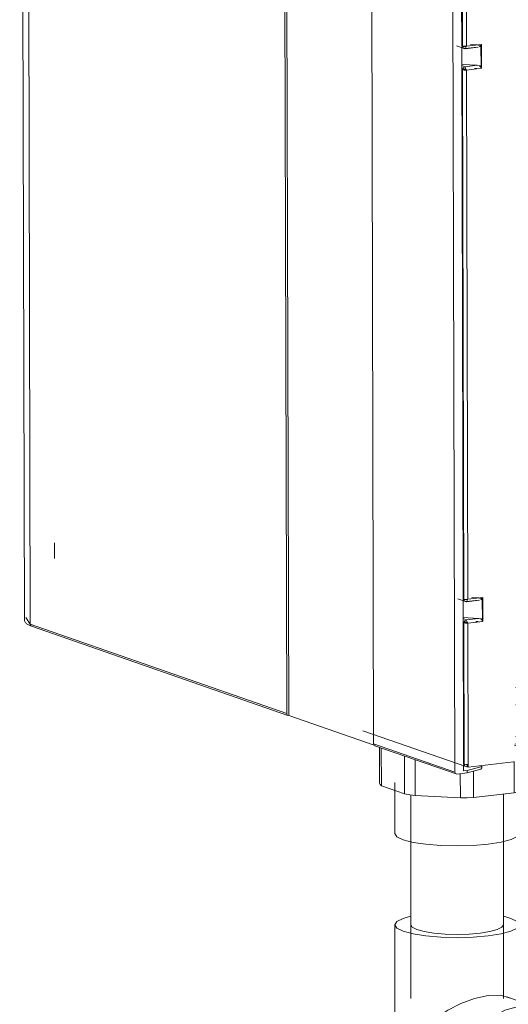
# Model space of a CAD drawing. Header units: millimetres. Extents: x 38570 to 76040, y -5041 to 9267.
# Tile 139 of 168: x 73166 to 73334, y -2195 to -1855. Entities that reach past the tile are written whole.
import ezdxf

# ---------------------------------------------------------------- set-up
doc = ezdxf.new("R2010")
doc.units = ezdxf.units.MM
for name, color, linetype, lineweight in [('G-XREF-____-OTLN', 8, 'Continuous', 9), ('M-EQPM-____-OTLN', 50, 'Continuous', 20), ('P-PIPE-____-OTLN', 3, 'Continuous', 20)]:
    doc.layers.add(name, color=color, linetype=linetype, lineweight=lineweight)

# ---------------------------------------------------------------- blocks, each defined once
blk = doc.blocks.new('City Class FR - City Class F_iam-1595380-3D Отопление Right')
at = {"layer": 'G-XREF-____-OTLN'}
for p, q in [((51774.77, -1378.13), (51776.43, -2062.08)), ((51776.78, -1379.64), (51778.44, -2063.59)), ((51866.94, -2094.41), (51865.28, -1410.46)), ((51867.63, -2095.11), (51865.97, -1409.6)), ((51896.94, -2104.85), (51895.28, -1420.91)), ((51924.94, -2114.6), (51923.28, -1430.66)), ((51927.36, -1863.89), (51926.9, -1673.07)), ((51927.61, -1863.92), (51927.17, -1681.18)), ((51928.54, -1681.26), (51928.98, -1863.99)), ((51925.51, -1863.85), (51928.15, -1864.76)), ((51927.83, -2054.86), (51927.36, -1864.03)), ((51928.93, -1864.1), (51927.66, -1864.03)), ((51927.87, -1864.58), (51928.48, -1864.8)), ((51928.48, -1864.8), (51932.7, -1864.3)), ((51928.51, -1864.82), (51933.03, -1864.28)), ((51928.98, -1863.99), (51934.13, -1863.38)), ((51932.75, -1863.53), (51930.4, -1863.41)), ((51933.42, -1863.68), (51932.99, -1863.56)), ((51933.48, -1864.16), (51933.98, -1863.71)), ((51933.94, -1863.76), (51933.54, -1863.54)), ((51934.27, -1864.08), (51933.85, -1863.86)), ((51933.98, -1863.71), (51934, -1871.28)), ((51934.13, -1863.38), (51934.15, -1871.6)), ((51932.71, -1870.56), (51927.38, -1870.29)), ((51928.5, -1871.07), (51927.38, -1870.68)), ((51928.08, -2054.89), (51927.63, -1872.15)), ((51927.73, -1871.86), (51928.33, -1872.07)), ((51927.82, -1871.61), (51928.5, -1871.85)), ((51932.71, -1870.56), (51928.5, -1871.07)), ((51934.15, -1871.6), (51929, -1872.22)), ((51929, -1872.22), (51929.44, -2054.96)), ((51931.72, -1871.71), (51932.57, -1871.61)), ((51933.87, -1870.79), (51934.28, -1870.5)), ((51786.81, -2035.51), (51786.82, -2040.9)), ((51925.98, -2054.81), (51928.61, -2055.73)), ((51927.96, -2111.79), (51927.83, -2054.99)), ((51929.39, -2055.06), (51928.12, -2055)), ((51928.33, -2055.55), (51928.94, -2055.76)), ((51928.94, -2055.76), (51933.16, -2055.26)), ((51928.97, -2055.79), (51933.49, -2055.25)), ((51929.44, -2054.96), (51934.6, -2054.34)), ((51933.21, -2054.5), (51930.86, -2054.38)), ((51933.89, -2054.65), (51933.45, -2054.53)), ((51933.95, -2055.12), (51934.44, -2054.68)), ((51934.4, -2054.72), (51934, -2054.51)), ((51934.73, -2055.04), (51934.31, -2054.83)), ((51934.44, -2054.68), (51934.46, -2062.24)), ((51934.6, -2054.34), (51934.62, -2062.57)), ((51776.94, -2061.29), (51778.44, -2063.59)), ((51778.44, -2063.59), (51866.94, -2094.41)), ((51933.18, -2061.53), (51927.84, -2061.25)), ((51928.96, -2062.03), (51927.84, -2061.64)), ((51928.21, -2111.88), (51928.1, -2063.11)), ((51928.2, -2062.82), (51928.79, -2063.03)), ((51928.28, -2062.58), (51928.96, -2062.81)), ((51933.18, -2061.53), (51928.96, -2062.03)), ((51934.62, -2062.57), (51929.46, -2063.18)), ((51929.46, -2063.18), (51929.58, -2111.95)), ((51932.18, -2062.67), (51933.03, -2062.57)), ((51934.33, -2061.76), (51934.74, -2061.46)), ((51778.87, -2064.26), (51867.37, -2095.08)), ((51897.14, -2105.38), (51867.63, -2095.11)), ((51893.25, -2100.36), (51928.75, -2112.72)), ((51924.94, -2114.6), (51896.94, -2104.85)), ((51897.37, -2105.53), (51925.37, -2115.28)), ((51929.58, -2112.93), (51945.17, -2111.07)), ((51927.97, -2114.24), (51927.96, -2111.99)), ((51927.97, -2114.24), (51929.27, -2114.09)), ((51929.08, -2112.76), (51928.47, -2112.54)), ((51929.18, -2112.79), (51929.18, -2111.96)), ((51929.58, -2112.93), (51929.18, -2112.79)), ((51929.27, -2114.87), (51929.27, -2114.09)), ((51929.58, -2111.95), (51929.58, -2112.93)), ((51934.27, -2113.11), (51934.27, -2112.32)), ((51925.6, -2115.29), (51925.63, -2115.3)), ((51929.27, -2114.87), (51925.63, -2115.3))]:
    blk.add_line(p, q, dxfattribs=at)
for points in [[(51927.61, -1863.92, 0), (51928.22, -1864.01, 0), (51928.98, -1863.99, 0)], [(51928.48, -1864.8, 0), (51927.87, -1864.58, 0), (51927.61, -1863.92, 0)], [(51928.1, -1864.74, 0), (51928.37, -1864.81, 0), (51928.5, -1864.82, 0)], [(51928.98, -1863.99, 0), (51928.67, -1864.65, 0), (51928.48, -1864.8, 0)], [(51934.13, -1863.38, 0), (51934.06, -1863.55, 0), (51933.98, -1863.71, 0)], [(51927.63, -1872.15, 0), (51927.88, -1871.43, 0), (51928.5, -1871.07, 0)], [(51927.63, -1872.15, 0), (51928.24, -1872.24, 0), (51929, -1872.22, 0)], [(51928.5, -1871.85, 0), (51928.38, -1871.92, 0), (51928.33, -1872.07, 0)], [(51928.6, -1872.08, 0), (51928.45, -1872.08, 0), (51928.33, -1872.07, 0)], [(51928.5, -1871.07, 0), (51928.68, -1871.5, 0), (51929, -1872.22, 0)], [(51928.6, -1872.08, 0), (51928.54, -1871.94, 0), (51928.5, -1871.85, 0)], [(51934, -1871.28, 0), (51933.5, -1870.78, 0), (51932.71, -1870.56, 0)], [(51934, -1871.28, 0), (51934.08, -1871.44, 0), (51934.15, -1871.6, 0)], [(51928.08, -2054.89, 0), (51928.68, -2054.98, 0), (51929.44, -2054.96, 0)], [(51928.94, -2055.76, 0), (51928.33, -2055.55, 0), (51928.08, -2054.89, 0)], [(51928.56, -2055.71, 0), (51928.84, -2055.78, 0), (51928.97, -2055.78, 0)], [(51929.44, -2054.96, 0), (51929.13, -2055.62, 0), (51928.94, -2055.76, 0)], [(51934.6, -2054.34, 0), (51934.52, -2054.51, 0), (51934.44, -2054.68, 0)], [(51776.43, -2062.08, 0), (51776.46, -2062.35, 0), (51776.53, -2062.6, 0), (51776.65, -2062.83, 0), (51776.79, -2063.03, 0), (51776.95, -2063.21, 0), (51777.13, -2063.38, 0), (51777.33, -2063.52, 0), (51777.54, -2063.66, 0), (51777.77, -2063.79, 0), (51778.01, -2063.91, 0), (51778.27, -2064.03, 0), (51778.55, -2064.15, 0), (51778.85, -2064.25, 0), (51778.87, -2064.26, 0)], [(51779.13, -2064.29, 0), (51778.64, -2064.12, 0), (51778.44, -2063.59, 0)], [(51928.1, -2063.11, 0), (51928.35, -2062.39, 0), (51928.96, -2062.03, 0)], [(51928.1, -2063.11, 0), (51928.7, -2063.21, 0), (51929.46, -2063.18, 0)], [(51928.96, -2062.81, 0), (51928.84, -2062.89, 0), (51928.79, -2063.03, 0)], [(51929.06, -2063.04, 0), (51928.91, -2063.05, 0), (51928.79, -2063.03, 0)], [(51928.96, -2062.03, 0), (51929.15, -2062.46, 0), (51929.46, -2063.18, 0)], [(51929.06, -2063.04, 0), (51929, -2062.9, 0), (51928.96, -2062.81, 0)], [(51934.46, -2062.24, 0), (51933.96, -2061.75, 0), (51933.18, -2061.53, 0)], [(51934.46, -2062.24, 0), (51934.54, -2062.41, 0), (51934.62, -2062.57, 0)], [(51867.63, -2095.11, 0), (51867.14, -2094.94, 0), (51866.94, -2094.41, 0)], [(51896.94, -2104.85, 0), (51897.14, -2105.38, 0), (51897.63, -2105.55, 0)], [(51925.63, -2115.3, 0), (51925.14, -2115.13, 0), (51924.94, -2114.6, 0)], [(51928.21, -2111.88, 0), (51928.82, -2111.97, 0), (51929.58, -2111.95, 0)], [(51928.21, -2111.88, 0), (51928.47, -2112.54, 0), (51929.08, -2112.76, 0)], [(51929.27, -2114.09, 0), (51933.93, -2112.85, 0), (51934.22, -2112.37, 0)], [(51934.23, -2113.15, 0), (51933.93, -2113.63, 0), (51929.27, -2114.87, 0)]]:
    blk.add_polyline3d(points, dxfattribs=at)
blk = doc.blocks.new('City Class FR - City Class 25 FR-1553726-3D Отопление Right')
blk.add_blockref('City Class FR - City Class F_iam-1595380-3D Отопление Right', (0, 0))
blk = doc.blocks.new('ADSK_Полипропилен_Муфта с накидной гайкой - 32 x 1_-1254467-3D Отопление Right')
at = {"layer": 'P-PIPE-____-OTLN', "color": 5}
for p, q in [((51949.8, -2079.94), (51949.78, -2073.97)), ((51949.8, -2079.94), (51947.88, -2081.38)), ((51948.4, -2083.32), (51948.39, -2080.38)), ((51947.61, -2081.59), (51946.88, -2082.13)), ((51950.66, -2099.21), (51949.14, -2093.36)), ((51951.83, -2100.77), (51950.27, -2100.22)), ((51950.7, -2101.92), (51950.69, -2099.47)), ((51948.2, -2104.86), (51952.42, -2101.69)), ((51952.42, -2101.69), (51952.46, -2117.85)), ((51898.98, -2106.02), (51899.01, -2118.44)), ((51899.6, -2119.36), (51899.57, -2106.23)), ((51948.24, -2121.02), (51948.2, -2104.86)), ((51907.62, -2109.03), (51907.65, -2122.17)), ((51911.28, -2122.73), (51911.25, -2110.3)), ((51945.42, -2111.01), (51945.44, -2121.76)), ((51931.43, -2123.42), (51931.41, -2114.3)), ((51926.86, -2115.16), (51926.88, -2123.55)), ((51947.28, -2135.72), (51947.23, -2118.09)), ((51952.46, -2117.85), (51948.24, -2121.02)), ((51907.65, -2122.17), (51899.6, -2119.36)), ((51904.24, -2118.19), (51904.28, -2135.82)), ((51926.88, -2123.55), (51911.28, -2122.73)), ((51945.44, -2121.76), (51931.43, -2123.42))]:
    blk.add_line(p, q, dxfattribs=at)
for points in [[(51948.4, -2083.32, 0), (51948.4, -2083.33, 0), (51947.61, -2084.53, 0), (51945.9, -2085.43, 0)], [(51947.12, -2095.55, 0), (51949.04, -2094.11, 0), (51946.05, -2091.24, 0)], [(51950.32, -2098.61, 0), (51950.3, -2100.37, 0), (51947.31, -2102.02, 0), (51945.87, -2102.48, 0)], [(51952.42, -2101.69, 0), (51952.22, -2101.23, 0), (51951.83, -2100.77, 0)], [(51950.7, -2101.92, 0), (51950.7, -2101.94, 0), (51949.83, -2103.25, 0), (51947.32, -2104.47, 0), (51945.67, -2104.98, 0)], [(51945.53, -2105.57, 0), (51946.88, -2105.24, 0), (51948.2, -2104.86, 0)], [(51899.6, -2119.36, 0), (51899.21, -2118.9, 0), (51899.01, -2118.44, 0)], [(51948.24, -2121.02, 0), (51946.92, -2121.4, 0), (51945.44, -2121.76, 0)], [(51911.28, -2122.73, 0), (51909.4, -2122.47, 0), (51907.65, -2122.17, 0)], [(51931.43, -2123.42, 0), (51929.17, -2123.5, 0), (51926.88, -2123.55, 0)], [(51907.13, -2137.98, 0), (51905, -2136.94, 0), (51904.28, -2135.81, 0)], [(51947.28, -2135.72, 0), (51947.28, -2135.73, 0), (51946.53, -2136.86, 0), (51944.37, -2137.91, 0), (51940.95, -2138.82, 0), (51936.49, -2139.52, 0), (51931.3, -2139.96, 0), (51925.73, -2140.12, 0), (51920.17, -2139.98, 0), (51914.99, -2139.56, 0), (51910.54, -2138.88, 0), (51907.13, -2137.98, 0)]]:
    blk.add_polyline3d(points, dxfattribs=at)
blk = doc.blocks.new('ADSK_Полипропилен_Отвод - Универсальный-V321-3D Отопление Right')
at = {"layer": 'P-PIPE-____-OTLN', "color": 5}
for p, q in [((51904.24, -2167.35), (51904.24, -2208.93)), ((51947.24, -2194.16), (51947.24, -2167.35)), ((51954.24, -2196.31), (51942.89, -2192.24)), ((51918.48, -2229.17), (51939.73, -2236.79))]:
    blk.add_line(p, q, dxfattribs=at)
for points in [[(51909.64, -2164.41, 0), (51907.12, -2165.13, 0), (51904.97, -2166.2, 0), (51904.24, -2167.35, 0), (51904.97, -2168.5, 0), (51907.12, -2169.58, 0), (51910.53, -2170.5, 0), (51914.99, -2171.21, 0), (51920.17, -2171.65, 0), (51925.74, -2171.8, 0), (51931.3, -2171.65, 0), (51936.49, -2171.21, 0)], [(51936.49, -2171.21, 0), (51940.94, -2170.5, 0), (51944.35, -2169.58, 0), (51946.5, -2168.5, 0), (51947.24, -2167.35, 0), (51946.5, -2166.2, 0), (51944.35, -2165.13, 0), (51941.83, -2164.41, 0)], [(51911.88, -2169.01, 0), (51910.28, -2168.21, 0), (51909.74, -2167.35, 0)], [(51941.74, -2167.35, 0), (51941.19, -2168.21, 0), (51939.59, -2169.01, 0), (51937.05, -2169.69, 0), (51933.74, -2170.22, 0), (51929.88, -2170.55, 0), (51925.74, -2170.66, 0), (51921.59, -2170.55, 0), (51917.74, -2170.22, 0), (51914.42, -2169.69, 0), (51911.88, -2169.01, 0)], [(51907.12, -2211.16, 0), (51909.19, -2208.24, 0), (51911.77, -2205.3, 0), (51914.86, -2202.38, 0), (51918.45, -2199.54, 0), (51922.53, -2196.89, 0), (51927.04, -2194.55, 0), (51931.81, -2192.76, 0), (51936.49, -2191.75, 0)], [(51936.49, -2191.75, 0), (51940.56, -2191.71, 0), (51943.67, -2192.57, 0)], [(51946.99, -2195.51, 0), (51942.17, -2196.81, 0), (51937.68, -2199.44, 0), (51933.82, -2203.25, 0), (51930.86, -2207.96, 0), (51929, -2213.25, 0), (51928.37, -2218.77, 0), (51929, -2224.14, 0), (51930.86, -2228.99, 0), (51933.82, -2233, 0), (51937.68, -2235.88, 0), (51942.17, -2237.44, 0), (51945.92, -2237.67, 0)], [(51959.66, -2199.63, 0), (51956.29, -2197.22, 0), (51951.8, -2195.66, 0), (51946.99, -2195.51, 0)], [(51933.13, -2218.2, 0), (51933.6, -2214.1, 0), (51934.99, -2210.16, 0), (51937.19, -2206.65, 0), (51940.06, -2203.82, 0), (51943.4, -2201.86, 0), (51946.99, -2200.9, 0), (51950.57, -2201, 0), (51952.38, -2201.49, 0)], [(51918.48, -2229.17, 0), (51917.13, -2228.64, 0), (51915.89, -2228.05, 0), (51914.75, -2227.42, 0), (51913.72, -2226.76, 0), (51912.78, -2226.09, 0), (51911.93, -2225.42, 0), (51911.17, -2224.75, 0), (51910.48, -2224.09, 0), (51909.86, -2223.43, 0), (51909.3, -2222.8, 0), (51908.79, -2222.17, 0), (51908.34, -2221.57, 0), (51907.93, -2220.98, 0), (51907.55, -2220.41, 0), (51907.21, -2219.85, 0), (51906.9, -2219.31, 0), (51906.62, -2218.78, 0), (51906.37, -2218.27, 0), (51906.13, -2217.77, 0), (51905.92, -2217.28, 0), (51905.73, -2216.81, 0), (51905.55, -2216.34, 0), (51905.39, -2215.88, 0), (51905.24, -2215.43, 0), (51905.11, -2214.99, 0), (51904.98, -2214.56, 0), (51904.87, -2214.12, 0), (51904.77, -2213.7, 0), (51904.68, -2213.28, 0), (51904.6, -2212.86, 0), (51904.52, -2212.44, 0), (51904.46, -2212.02, 0), (51904.4, -2211.6, 0), (51904.35, -2211.18, 0), (51904.31, -2210.76, 0), (51904.28, -2210.34, 0), (51904.26, -2209.92, 0), (51904.24, -2209.49, 0), (51904.24, -2209.05, 0), (51904.24, -2208.93, 0)], [(51941.59, -2231.61, 0), (51940.06, -2230.93, 0), (51937.19, -2228.79, 0), (51934.99, -2225.81, 0), (51933.6, -2222.2, 0), (51933.13, -2218.2, 0)]]:
    blk.add_polyline3d(points, dxfattribs=at)

msp = doc.modelspace()

# ---------------------------------------------------------------- linework, layer by layer
at = {"layer": 'P-PIPE-____-OTLN', "color": 5}
for p, q in [((73300.59, -2122.51), (73300.59, -2192.79)), ((73332.59, -2192.79), (73332.59, -2122.2))]:
    msp.add_line(p, q, dxfattribs=at)

# ---------------------------------------------------------------- block references
at = {"layer": 'M-EQPM-____-OTLN'}
msp.add_blockref('City Class FR - City Class 25 FR-1553726-3D Отопление Right', (21390.86, 0), dxfattribs=at)
at = {"layer": 'P-PIPE-____-OTLN', "color": 5}
for name in ['ADSK_Полипропилен_Муфта с накидной гайкой - 32 x 1_-1254467-3D Отопление Right', 'ADSK_Полипропилен_Отвод - Универсальный-V321-3D Отопление Right']:
    msp.add_blockref(name, (21390.86, 0), dxfattribs=at)

doc.saveas('drawing.dxf')
